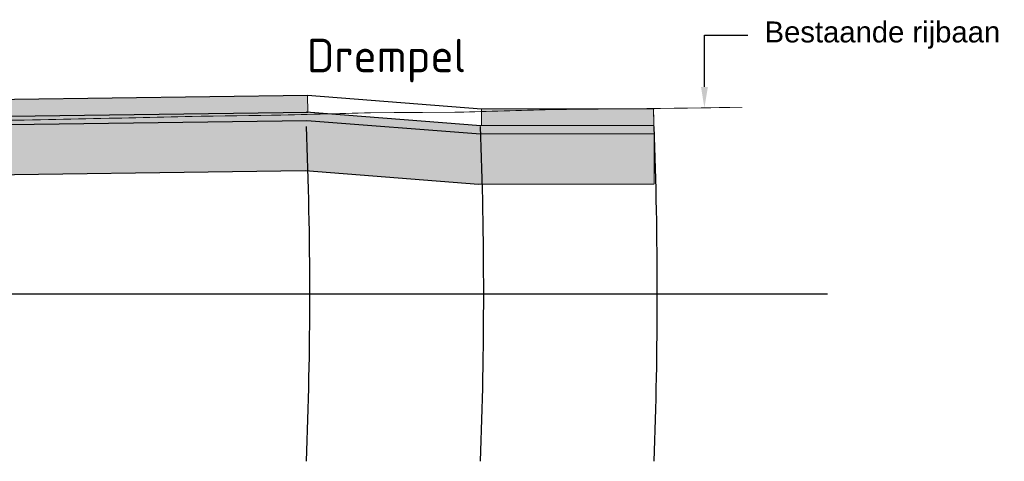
# Model space of a CAD drawing. Header units: metres. Extents: x -1 to 197910, y -70 to 354116.
# Tile 11 of 65: x 50.93 to 56.81, y -61.27 to -58.63. Entities that reach past the tile are written whole.
import ezdxf
from ezdxf import colors
from ezdxf.entities.mleader import LeaderData, LeaderLine
from ezdxf.math import Vec2, Vec3

# ---------------------------------------------------------------- set-up
doc = ezdxf.new("R2010")
doc.units = ezdxf.units.M
doc.linetypes.add('ACAD_ISO02W100', pattern=[15, 12, -3])
doc.layers.add('N-WE-AL-DETAIL-G', color=7, linetype='Continuous', lineweight=9)
doc.layers.add('X-XX-AL-AANKLEDING-T25', color=7, linetype='Continuous', lineweight=25)
doc.styles.add('NLCS-ISO-M200-T50', font='NLCS-ISO.ttf', dxfattribs={"height": 1})
doc.styles.add('NLCS_ISO', font='arial.ttf')

msp = doc.modelspace()

# ---------------------------------------------------------------- hatches: boundary and pattern name
at = {"layer": 'N-WE-AL-DETAIL-G', "true_color": 0x45291c}
h = msp.add_hatch(color=19, dxfattribs=at)
h.dxf.hatch_style = 1
h.paths.add_polyline_path([(45.687, -59.1755), (45.687, -59.2755), (52.6516, -59.1807), (52.6502, -59.0807)])
h.paths.add_polyline_path([(42.687, -59.3164), (42.687, -59.2164), (37.4786, -59.2873), (30.5086, -59.2242), (30.5286, -59.3242), (30.6529, -59.3265), (30.7128, -59.328), (37.4786, -59.3873)])
h = msp.add_hatch(color=19, dxfattribs=at)
h.dxf.hatch_style = 1
h.paths.add_polyline_path([(54.7194, -59.2596), (54.716, -59.1596), (53.6891, -59.1607), (53.6891, -59.1779), (53.6892, -59.2607)])
at = {"layer": 'N-WE-AL-DETAIL-G', "linetype": 'Continuous'}
h = msp.add_hatch(dxfattribs=at)
h.set_pattern_fill('AR-SAND', color=252, scale=0.001, angle=45, style=0)
h.set_pattern_definition([(82.5, (33.369817, -59.474687), (-0.035738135, 0.03347535), [0, -0.038608, 0, -0.04318, 0, -0.041275]), (52.5, (33.369817, -59.474687), (-0.0189011, 0.08247329), [0, -0.020828, 0, -0.034798, 0, -0.013335]), (12.5, (33.347725, -59.49678), (0.05582998, 0.05603323), [0, -0.0127, 0, -0.04572, 0, -0.05969]), (2.5, (33.347725, -59.49678), (0.03822811, 0.06975508), [0, -0.00635, 0, -0.029972, 0, -0.03429])])
h.paths.add_polyline_path([(45.687, -59.2755), (45.687, -59.3255), (52.6523, -59.2307), (53.6834, -59.3107), (54.7211, -59.3096), (54.7194, -59.2596), (53.6892, -59.2607), (52.6516, -59.1807)])
h.paths.add_polyline_path([(42.687, -59.3664), (42.687, -59.3164), (37.4786, -59.3873), (30.5286, -59.3242), (30.5286, -59.3746), (37.4786, -59.4373)])
h = msp.add_hatch(dxfattribs=at)
h.set_pattern_fill('GRAVEL', color=252, scale=0.015, style=0)
h.set_pattern_definition([(228.01279, (52.91031, -59.149912), (-3.048, -3.429), [0.051258, -5.0745725]), (184.96974, (52.876019, -59.188012), (4.571999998, 0.381000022), [0.0879607, -8.7081073]), (132.51045, (52.788389, -59.195632), (3.810000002, -4.190999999), [0.062022, -6.1402084]), (267.27369, (52.639799, -59.290882), (0.381000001, 7.62), [0.0801007, -7.9299656]), (292.83365, (52.635989, -59.370892), (-1.905, 4.572), [0.078545, -7.775971]), (357.27369, (52.666469, -59.443282), (-7.62, 0.381000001), [0.0801007, -7.9299656]), (37.69424, (52.746479, -59.447092), (-4.953, -3.81), [0.105929, -10.4869673]), (72.25533, (52.830299, -59.382322), (2.667000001, 8.382), [0.100008, -9.9007885]), (121.42957, (52.860779, -59.287072), (-3.048, 4.953), [0.080372, -7.956832]), (175.23636, (52.81887, -59.218492), (4.191, -0.381), [0.091757, -4.4960905]), (222.39744, (52.727429, -59.210872), (-4.572, -4.191), [0.1186617, -11.747516]), (138.81407, (53.01699, -59.29469), (-2.667, 2.286), [0.0405007, -4.009585]), (171.46923, (52.986509, -59.268022), (4.953, -0.761999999), [0.0770523, -7.628196]), (225, (52.9103, -59.2566), (-5e-17, -0.381), [0.0538814, -0.484934]), (203.1986, (52.88364, -59.21087), (1.905, 0.762), [0.029016, -2.8725934]), (291.8014, (52.85697, -59.2223), (-0.381, 1.143), [0.041035, -2.010713]), (30.96376, (52.87221, -59.2604), (1.143, 0.762), [0.066648, -2.154945]), (161.56505, (52.92936, -59.22611), (0.762, -0.381), [0.048193, -1.156635]), (16.38954, (52.635989, -59.222302), (3.81, 1.143), [0.067513, -6.683824]), (70.34618, (52.70076, -59.203252), (-1.524, -4.191), [0.05664, -5.6073324]), (293.1986, (52.92936, -59.14991), (-0.762, 1.905), [0.058032, -2.8435775]), (343.61046, (52.952219, -59.203252), (-3.81, 1.143), [0.067513, -6.683824]), (339.44395, (52.63599, -59.45852), (-1.905, 0.762), [0.065105, -3.19016]), (294.77514, (52.69695, -59.481382), (-1.905000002, 4.191), [0.054551, -5.400539]), (66.8014, (52.93317, -59.53091), (0.762, 1.905), [0.058032, -2.8435775]), (17.35402, (52.956029, -59.477572), (-4.953, -1.524), [0.0638674, -6.3228564]), (69.44395, (52.74648, -59.53091), (-0.762, -1.905), [0.0325526, -3.222713]), (101.30993, (52.91031, -59.53091), (-0.381, 1.524), [0.019427, -1.923299]), (165.96376, (52.9065, -59.51186), (1.143, -0.381), [0.078545, -1.492358]), (186.00901, (52.830299, -59.492812), (3.81, 0.381), [0.07279, -7.2062047]), (303.69007, (52.87221, -59.29469), (-0.381, 0.762), [0.0549486, -1.3187665]), (353.15723, (52.902689, -59.340412), (6.477, -0.762), [0.0959335, -9.4974014]), (60.9454, (52.99794, -59.35184), (-1.524, -2.667), [0.039226, -3.883409]), (90, (53.017, -59.31755), (-0.381, 0.381), [0.02286, -0.35814]), (120.25644, (52.82268, -59.481382), (1.524, -2.667), [0.05293, -5.240091]), (48.01279, (52.79601, -59.435662), (3.048, 3.429), [0.1025164, -5.0233143]), (0, (52.8646, -59.35946), (0.381, 0.381), [0.09906, -0.28194]), (325.30485, (52.963649, -59.359462), (3.810000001, -2.666999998), [0.0602414, -5.9638975]), (254.0546, (53.01318, -59.39375), (-0.381, -1.524), [0.0554744, -2.7182475]), (207.645975, (52.997939, -59.447092), (-7.239, -3.81), [0.0903218, -8.9418697]), (175.42608, (52.917929, -59.489002), (-4.953, 0.381), [0.0955544, -9.459877])])
h.paths.add_polyline_path([(45.687, -59.3255), (45.687, -59.6255), (52.636, -59.5309), (53.672, -59.6107), (54.7214, -59.6096), (54.7211, -59.3096), (53.6834, -59.3107), (52.6523, -59.2307)])
h.paths.add_polyline_path([(42.687, -59.6664), (45.687, -59.6255), (45.6864, -59.2805), (42.6863, -59.3214), (42.687, -59.3663), (37.4756, -59.4373), (30.5286, -59.3746), (30.5286, -59.4742), (30.5246, -59.6746), (37.4797, -59.7373)])

# ---------------------------------------------------------------- linework, layer by layer
for points in [[(30.5086, -59.2242), (37.4786, -59.2873), (52.6502, -59.0807)], [(52.6502, -59.0807), (53.6891, -59.1607), (54.721, -59.1596)], [(45.687, -59.2755), (52.6516, -59.1807)], [(52.6426, -59.1804), (53.6853, -59.2607), (54.7211, -59.2596)], [(45.687, -59.3255), (52.6455, -59.2308), (53.6834, -59.3107), (54.7211, -59.3096)], [(45.687, -59.6255), (52.636, -59.5309), (53.672, -59.6107), (54.7214, -59.6096)]]:
    msp.add_lwpolyline(points)
at = {"layer": 'Defpoints'}
msp.add_lwpolyline([(23.857, -60.2673), (55.757, -60.2673)], dxfattribs=at)
for radius, start, end in [(25.0492, 357.71206, 2.28794), (26.088, 357.80322, 2.19678), (27.1249, 357.88723, 2.11277)]:
    msp.add_arc((27.6144, -60.2673), radius, start, end, dxfattribs=at)
at = {"layer": 'N-WE-AL-DETAIL-G'}
for points in [[(52.6502, -59.0807), (52.6516, -59.1807)], [(53.6891, -59.1607), (53.6892, -59.2607)], [(54.716, -59.1596), (54.7211, -59.3096)], [(54.7211, -59.3096), (54.7214, -59.6096)]]:
    msp.add_lwpolyline(points, dxfattribs=at)
at = {"layer": 'N-WE-AL-DETAIL-G', "color": 42, "linetype": 'ACAD_ISO02W100', "ltscale": 0.01, "const_width": 0.005, "flags": 128}
msp.add_lwpolyline([(23.857, -59.2315), (25.4766, -59.2063), (27.6144, -59.1773), (28.9007, -59.2043), (30.3535, -59.2255), (30.4319, -59.2746), (30.5446, -59.3241), (30.6157, -59.3265), (30.6905, -59.3293), (32.9335, -59.3543), (34.6546, -59.3895), (37.4861, -59.4035), (38.1903, -59.4143), (38.2222, -59.4129), (38.3426, -59.3945), (38.4893, -59.3761), (39.1286, -59.2887), (39.9599, -59.2947), (40.6656, -59.2879), (45.2063, -59.3094), (46.4053, -59.2945), (46.693, -59.1795), (46.729, -59.1791), (46.8669, -59.179), (47.1878, -59.1807), (47.2541, -59.1794), (47.6229, -59.1769), (47.7792, -59.1774), (48.0581, -59.1761), (48.3043, -59.1694), (48.4933, -59.1717), (48.8294, -59.1871), (48.9284, -59.1955), (49.3545, -59.2199), (49.3636, -59.2201), (49.4078, -59.223), (49.7988, -59.2472), (49.8796, -59.2532), (50.234, -59.241), (50.4047, -59.2358), (50.6691, -59.2309), (50.9298, -59.2294), (51.1043, -59.2258), (51.4549, -59.218), (51.5395, -59.2169), (51.9486, -59.2072), (51.9747, -59.2066), (51.98, -59.2064), (52.4098, -59.2004), (52.5051, -59.1987), (52.845, -59.1899), (53.0302, -59.1849), (53.2802, -59.1833), (53.5554, -59.1819), (53.7153, -59.1771), (54.0805, -59.1668), (54.1505, -59.1656), (54.4895, -59.162), (54.5857, -59.1612), (54.6056, -59.161), (55.0209, -59.1559), (55.1307, -59.1537), (55.2465, -59.1522)], dxfattribs=at)
at = {"layer": 'N-WE-AL-DETAIL-G'}
msp.add_lwpolyline([(54.716, -59.1596), (53.6891, -59.1607), (53.6891, -59.1779), (53.6892, -59.2607), (54.7194, -59.2596), (54.716, -59.1596)], close=True, dxfattribs=at)

# ---------------------------------------------------------------- texts
at = {"insert": (52.6465, -58.743), "char_height": 0.2, "attachment_point": 1, "style": 'NLCS-ISO-M200-T50'}
msp.add_mtext_dynamic_manual_height_columns('Drempel', width=1.191925, gutter_width=5, heights=[0], dxfattribs=at)

# ---------------------------------------------------------------- leaders
at = {"layer": 'X-XX-AL-AANKLEDING-T25', "color": 251}
ml = msp.add_multileader_mtext('Standard', dxfattribs=at)
ml.set_content('Bestaande rijbaan', color=251, style='NLCS_ISO')
ml.set_leader_properties()
ml.build(insert=Vec2(0, 0))
ml.multileader.update_dxf_attribs({"arrow_head_size": 0.125})
ctx = ml.context
ctx.base_point, ctx.char_height, ctx.arrow_head_size, ctx.landing_gap_size, ctx.plane_origin = Vec3(55.2802, -58.7207), 0.125, 0.125, 0.1, Vec3(53.7741, -59.7684)
notes = []
notes.append((ctx, [(0, (1, 1, 0), (55.0209, -58.7207), (1, 0), 0.2593, [(0, [(55.0209, -59.1559)], 0, [])])]))
ctx.mtext.insert, ctx.mtext.flow_direction = Vec3(55.3802, -58.6398), 5
for ctx, leaders in notes:
    for number, flags, end, landing, length, lines in leaders:
        leader = LeaderData()
        leader.index, (leader.has_last_leader_line, leader.has_dogleg_vector, leader.attachment_direction) = number, flags
        leader.last_leader_point, leader.dogleg_vector, leader.dogleg_length = Vec3(end), Vec3(landing), length
        for number, points, colour, breaks in lines:
            line = LeaderLine()
            line.index, line.vertices, line.color, line.breaks = number, Vec3.list(points), colors.encode_raw_color(colour), breaks
            leader.lines.append(line)
        ctx.leaders.append(leader)

doc.saveas('drawing.dxf')
